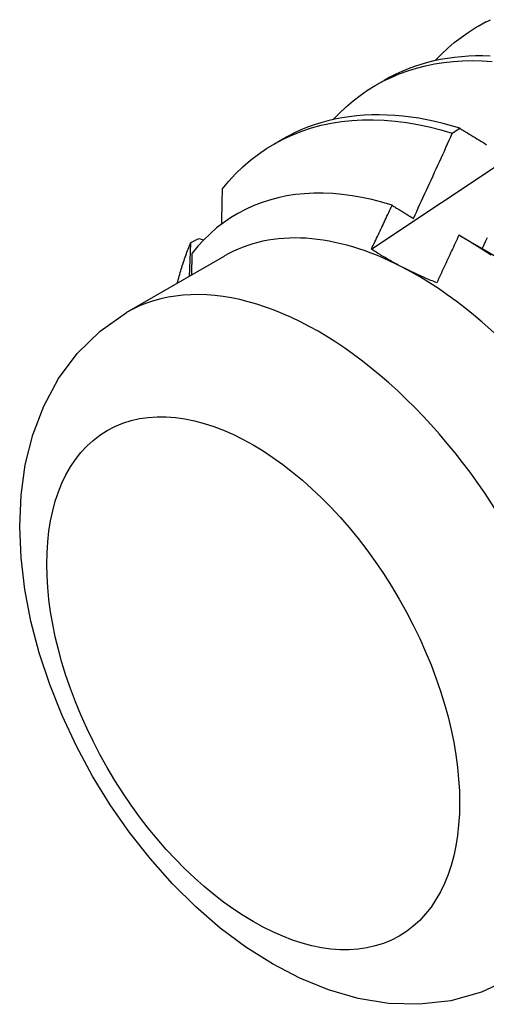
# Model space of a CAD drawing. Header units: inches. Extents: x 202.3 to 235.2, y 60.7 to 129.4.
# Tile 20 of 41: x 221.24 to 221.399, y 72.887 to 73.222. Entities that reach past the tile are written whole.
import ezdxf

# ---------------------------------------------------------------- set-up
doc = ezdxf.new("R2010")
doc.units = ezdxf.units.IN
doc.header["$MEASUREMENT"] = 0
doc.layers.add('Visible Edges(ANSI)', color=7, linetype='Continuous', lineweight=25)
doc.layers.add('Visible Tangent Edges(ANSI)', color=7, linetype='Continuous', lineweight=25)

msp = doc.modelspace()

# ---------------------------------------------------------------- linework, layer by layer
at = {"layer": 'Visible Edges(ANSI)'}
for p, q in [((221.39656, 73.21988), (221.39937, 73.2215)), ((221.36176, 73.19979), (221.36457, 73.20141)), ((221.3878, 73.18343), (221.39031, 73.18515)), ((221.32696, 73.1797), (221.32977, 73.18132)), ((221.29875, 73.14619), (221.30145, 73.14755)), ((221.30145, 73.14755), (221.30307, 73.14707)), ((221.3906, 73.14841), (221.39876, 73.14371)), ((221.31021, 73.14161), (221.2768, 73.12233))]:
    msp.add_line(p, q, dxfattribs=at)
at = {"layer": 'Visible Edges(ANSI)', "flags": 128}
for points in [[(221.38201, 73.20814), (221.38408, 73.2103), (221.38624, 73.21235), (221.38847, 73.21427), (221.39078, 73.21608), (221.39317, 73.21777), (221.39563, 73.21933), (221.39816, 73.22077), (221.40077, 73.22209)], [(221.40069, 73.20969), (221.39819, 73.20976), (221.39573, 73.20975), (221.39329, 73.20966), (221.39088, 73.20949), (221.38849, 73.20924), (221.38614, 73.20892), (221.38382, 73.20852), (221.38154, 73.20804), (221.37929, 73.20748), (221.37707, 73.20684), (221.37489, 73.20613), (221.37275, 73.20534), (221.37064, 73.20447), (221.36858, 73.20353), (221.36655, 73.20251), (221.36457, 73.20141)], [(221.34721, 73.18805), (221.34938, 73.19031), (221.35164, 73.19243), (221.35398, 73.19443), (221.35641, 73.1963), (221.35892, 73.19804), (221.36151, 73.19964), (221.36418, 73.20111), (221.36693, 73.20245), (221.36975, 73.20364), (221.37264, 73.2047), (221.37559, 73.20561), (221.37862, 73.20639), (221.3817, 73.20702), (221.38485, 73.20752), (221.38805, 73.20787), (221.3913, 73.20807), (221.3946, 73.20814), (221.39796, 73.20806), (221.40135, 73.20784)], [(221.39031, 73.18515), (221.38748, 73.18599), (221.38468, 73.18675), (221.38189, 73.18742), (221.37911, 73.188), (221.37636, 73.1885), (221.37363, 73.18891), (221.37092, 73.18923), (221.36823, 73.18946), (221.36557, 73.18961), (221.36294, 73.18967), (221.36034, 73.18964), (221.35776, 73.18953), (221.35522, 73.18932), (221.35271, 73.18903), (221.35024, 73.18865), (221.3478, 73.18818), (221.3454, 73.18762), (221.34304, 73.18698), (221.34072, 73.18625), (221.33844, 73.18544), (221.33621, 73.18454), (221.33402, 73.18355), (221.33187, 73.18248), (221.32977, 73.18132)], [(221.3094, 73.16443), (221.31165, 73.16711), (221.31401, 73.16964), (221.31648, 73.17202), (221.31906, 73.17424), (221.32174, 73.17631), (221.32452, 73.17821), (221.32741, 73.17995), (221.33038, 73.18153), (221.33345, 73.18293), (221.3366, 73.18417), (221.33984, 73.18524), (221.34316, 73.18614), (221.34656, 73.18687), (221.35003, 73.18742), (221.35357, 73.1878), (221.35717, 73.18801), (221.36083, 73.18804), (221.36455, 73.1879), (221.36832, 73.18758), (221.37214, 73.1871), (221.376, 73.18644), (221.3799, 73.18561), (221.38383, 73.1846), (221.3878, 73.18343)], [(221.37454, 73.15441), (221.3751, 73.15562), (221.37566, 73.15682), (221.37622, 73.15803), (221.37678, 73.15924), (221.37734, 73.16044), (221.3779, 73.16165), (221.37846, 73.16286), (221.37901, 73.16407), (221.37957, 73.16527), (221.38012, 73.16648), (221.38068, 73.16769), (221.38123, 73.1689), (221.38178, 73.17011), (221.38233, 73.17132), (221.38288, 73.17253), (221.38343, 73.17374), (221.38398, 73.17495), (221.38453, 73.17616), (221.38508, 73.17737), (221.38562, 73.17858), (221.38617, 73.1798), (221.38671, 73.18101), (221.38725, 73.18222), (221.3878, 73.18343)], [(221.39031, 73.18515), (221.39096, 73.18475), (221.39161, 73.18435), (221.39226, 73.18395), (221.39291, 73.18355), (221.39356, 73.18315), (221.39422, 73.18275), (221.39487, 73.18235), (221.39553, 73.18195), (221.39618, 73.18154), (221.39684, 73.18114), (221.3975, 73.18073), (221.39816, 73.18033), (221.39882, 73.17992), (221.39948, 73.17952)], [(221.36025, 73.14395), (221.36622, 73.14794), (221.37218, 73.15192), (221.37815, 73.15589), (221.38412, 73.15986), (221.39008, 73.16383), (221.39605, 73.16779), (221.40202, 73.17175)], [(221.36729, 73.15888), (221.36383, 73.15992), (221.3604, 73.16081), (221.35701, 73.16155), (221.35365, 73.16214), (221.35033, 73.16258), (221.34705, 73.16288), (221.34382, 73.16302), (221.34063, 73.16301), (221.33749, 73.16284), (221.3344, 73.16253), (221.33138, 73.16206), (221.32843, 73.16144), (221.32554, 73.16067), (221.32273, 73.15975), (221.31999, 73.15869), (221.31733, 73.15747), (221.31475, 73.15611), (221.31226, 73.1546), (221.30984, 73.15295), (221.30752, 73.15116), (221.30528, 73.14922), (221.30314, 73.14714), (221.30109, 73.14493), (221.29915, 73.14259)], [(221.3094, 73.16443), (221.30939, 73.16393), (221.30938, 73.16343), (221.30937, 73.16293), (221.30936, 73.16244), (221.30935, 73.16194), (221.30934, 73.16144), (221.30933, 73.16094), (221.30932, 73.16045), (221.30931, 73.15995), (221.3093, 73.15945), (221.30929, 73.15895), (221.30928, 73.15845), (221.30927, 73.15795), (221.30926, 73.15745), (221.30925, 73.15695), (221.30924, 73.15645), (221.30923, 73.15595), (221.30922, 73.15545), (221.30921, 73.15495), (221.3092, 73.15445), (221.30919, 73.15395), (221.30918, 73.15345), (221.30917, 73.15295), (221.30916, 73.15245)], [(221.36025, 73.14396), (221.36055, 73.14458), (221.36084, 73.1452), (221.36114, 73.14582), (221.36143, 73.14644), (221.36173, 73.14706), (221.36202, 73.14768), (221.36232, 73.1483), (221.36261, 73.14893), (221.36291, 73.14955), (221.3632, 73.15017), (221.36349, 73.15079), (221.36379, 73.15141), (221.36408, 73.15203), (221.36437, 73.15266), (221.36466, 73.15328), (221.36496, 73.1539), (221.36525, 73.15452), (221.36554, 73.15515), (221.36583, 73.15577), (221.36612, 73.15639), (221.36642, 73.15701), (221.36671, 73.15764), (221.367, 73.15826), (221.36729, 73.15888)], [(221.36729, 73.15888), (221.36759, 73.1587), (221.36789, 73.15851), (221.36819, 73.15833), (221.36849, 73.15814), (221.36879, 73.15796), (221.36909, 73.15777), (221.36939, 73.15759), (221.36969, 73.1574), (221.37, 73.15722), (221.3703, 73.15703), (221.3706, 73.15684), (221.3709, 73.15666), (221.3712, 73.15647), (221.37151, 73.15628), (221.37181, 73.1561), (221.37211, 73.15591), (221.37241, 73.15572), (221.37272, 73.15554), (221.37302, 73.15535), (221.37332, 73.15516), (221.37363, 73.15498), (221.37393, 73.15479), (221.37424, 73.1546), (221.37454, 73.15441)], [(221.29413, 73.13233), (221.29429, 73.13294), (221.29445, 73.13355), (221.29461, 73.13415), (221.29478, 73.13475), (221.29495, 73.13535), (221.29512, 73.13594), (221.2953, 73.13654), (221.29548, 73.13713), (221.29566, 73.13771), (221.29584, 73.1383), (221.29603, 73.13888), (221.29622, 73.13946), (221.29642, 73.14004), (221.29661, 73.14061), (221.29681, 73.14118), (221.29702, 73.14175), (221.29722, 73.14232), (221.29743, 73.14288), (221.29764, 73.14344), (221.29786, 73.14399), (221.29808, 73.14455), (221.2983, 73.1451), (221.29852, 73.14565), (221.29875, 73.14619)], [(221.29829, 73.13473), (221.29831, 73.13521), (221.29833, 73.13569), (221.29835, 73.13617), (221.29837, 73.13665), (221.29839, 73.13713), (221.29841, 73.13761), (221.29843, 73.13809), (221.29845, 73.13856), (221.29847, 73.13904), (221.29849, 73.13952), (221.29851, 73.14), (221.29853, 73.14047), (221.29855, 73.14095), (221.29856, 73.14143), (221.29858, 73.14191), (221.2986, 73.14238), (221.29862, 73.14286), (221.29864, 73.14334), (221.29866, 73.14381), (221.29868, 73.14429), (221.29869, 73.14476), (221.29871, 73.14524), (221.29873, 73.14572), (221.29875, 73.14619)], [(221.39003, 73.14874), (221.38972, 73.14806), (221.3894, 73.14738), (221.38909, 73.1467), (221.38878, 73.14603), (221.38847, 73.14535), (221.38816, 73.14467), (221.38784, 73.14399), (221.38753, 73.14332), (221.38722, 73.14264), (221.3869, 73.14196), (221.38659, 73.14128), (221.38628, 73.14061), (221.38596, 73.13993), (221.38565, 73.13925), (221.38533, 73.13858), (221.38502, 73.1379), (221.3847, 73.13722), (221.38439, 73.13655), (221.38407, 73.13587), (221.38376, 73.1352), (221.38344, 73.13452), (221.38313, 73.13384), (221.38281, 73.13317), (221.38249, 73.13249)], [(221.40097, 73.14186), (221.39733, 73.14429), (221.39368, 73.14658), (221.39003, 73.14874)], [(221.39961, 73.14783), (221.39906, 73.14661), (221.3985, 73.1454), (221.39795, 73.14418)], [(221.29915, 73.14259), (221.29914, 73.14227), (221.29913, 73.14196), (221.29912, 73.14165), (221.29911, 73.14134), (221.2991, 73.14103), (221.29909, 73.14072), (221.29908, 73.1404), (221.29907, 73.14009), (221.29906, 73.13978), (221.29905, 73.13947), (221.29904, 73.13915), (221.29903, 73.13884), (221.29902, 73.13853), (221.29901, 73.13822), (221.299, 73.1379), (221.29899, 73.13759), (221.29898, 73.13728), (221.29897, 73.13697), (221.29896, 73.13665), (221.29895, 73.13634), (221.29894, 73.13603), (221.29893, 73.13572), (221.29892, 73.1354), (221.29891, 73.13509)], [(221.37076, 73.13781), (221.3703, 73.13805), (221.36983, 73.13829), (221.36937, 73.13854), (221.36891, 73.13878), (221.36846, 73.13903), (221.368, 73.13928), (221.36755, 73.13953), (221.3671, 73.13978), (221.36666, 73.14003), (221.36621, 73.14028), (221.36577, 73.14054), (221.36533, 73.14079), (221.3649, 73.14105), (221.36446, 73.14131), (221.36403, 73.14157), (221.3636, 73.14183), (221.36318, 73.14209), (221.36275, 73.14235), (221.36233, 73.14262), (221.36191, 73.14288), (221.36149, 73.14315), (221.36108, 73.14342), (221.36066, 73.14369), (221.36025, 73.14396)], [(221.39876, 73.14367), (221.40206, 73.14173)], [(221.38249, 73.13249), (221.38198, 73.1327), (221.38147, 73.1329), (221.38096, 73.13311), (221.38045, 73.13332), (221.37994, 73.13353), (221.37944, 73.13374), (221.37894, 73.13396), (221.37844, 73.13417), (221.37795, 73.13439), (221.37745, 73.13461), (221.37696, 73.13483), (221.37647, 73.13505), (221.37598, 73.13527), (221.3755, 73.13549), (221.37502, 73.13572), (221.37453, 73.13594), (221.37406, 73.13617), (221.37358, 73.1364), (221.3731, 73.13663), (221.37263, 73.13686), (221.37216, 73.1371), (221.37169, 73.13733), (221.37123, 73.13757), (221.37076, 73.13781)], [(221.40771, 72.89559), (221.39779, 72.89094), (221.38731, 72.88801), (221.37665, 72.88677), (221.36606, 72.8871), (221.35569, 72.88879), (221.34563, 72.89168), (221.3359, 72.89562), (221.32651, 72.90051), (221.31746, 72.90625), (221.30876, 72.91276), (221.30043, 72.91998), (221.29249, 72.92784), (221.28497, 72.93629), (221.2779, 72.94526), (221.27132, 72.95469), (221.26527, 72.96451), (221.25979, 72.97466), (221.25491, 72.98508), (221.25068, 72.99568), (221.24712, 73.00642), (221.24428, 73.01723), (221.2422, 73.02805), (221.24091, 73.03884), (221.24046, 73.04955), (221.24092, 73.06012), (221.24238, 73.07052), (221.24491, 73.08068), (221.24863, 73.09052), (221.25364, 73.09984), (221.26004, 73.10846), (221.26782, 73.11606), (221.2768, 73.12233)]]:
    msp.add_lwpolyline(points, dxfattribs=at)
at = {"layer": 'Visible Edges(ANSI)'}
for major_axis, start_param, end_param in [((-0.06545, 0.11337), 5.550735, 6.283185), ((0.06545, -0.11337), 1.361945, 2.409143)]:
    msp.add_ellipse((221.37566, 73.02825), major_axis=major_axis, ratio=0.57735, start_param=start_param, end_param=end_param, dxfattribs=at)
at = {"layer": 'Visible Tangent Edges(ANSI)'}
msp.add_ellipse((221.34226, 73.00896), major_axis=(0.06545, -0.11337), ratio=0.57735, start_param=0, end_param=3.141593, dxfattribs=at)
msp.add_ellipse((221.31998, 72.9961), major_axis=(0.0497, -0.08609), ratio=0.57735, dxfattribs=at)

doc.saveas('drawing.dxf')
